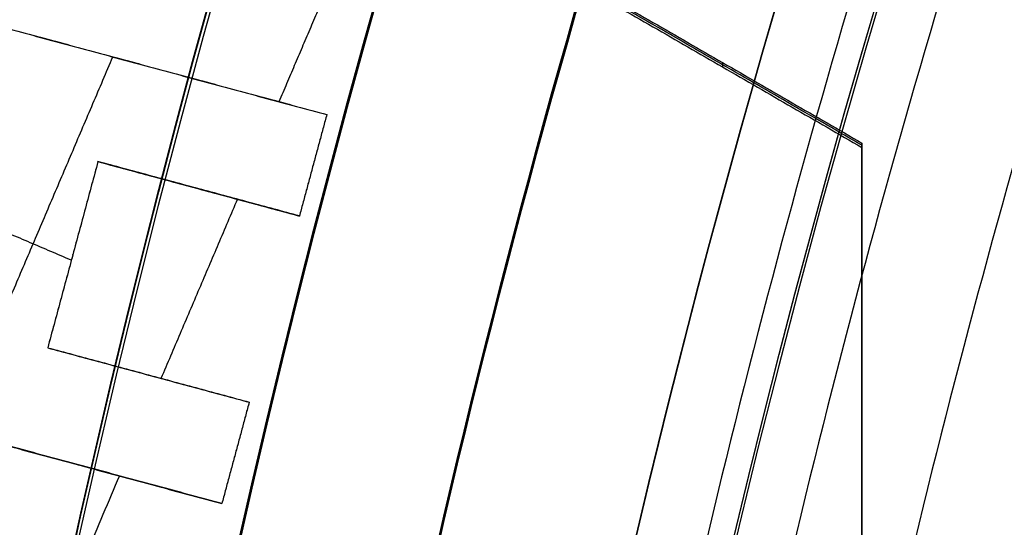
# Model space of a CAD drawing. Header units: millimetres. Extents: x -34.2 to 34.2, y -30.9 to 31.1.
# Tile 23 of 77: x -16.4 to -14.9, y 3.8 to 4.6. Entities that reach past the tile are written whole.
import ezdxf

# ---------------------------------------------------------------- set-up
doc = ezdxf.new("R2010")
doc.units = ezdxf.units.MM
for name, color, linetype, true_color in [('COTAS', 252, 'Continuous', 0x696969), ('IGES level 1', 7, 'Continuous', 0xe5eaed), ('IGES level 14', 7, 'Continuous', 0xffffff), ('IGES level 3', 7, 'Continuous', 0xe5eaed), ('IGES level 5', 7, 'Continuous', 0xe5eaed), ('IGES level 8', 7, 'Continuous', 0xcad1ee)]:
    doc.layers.add(name, color=color, linetype=linetype, true_color=true_color)

# ---------------------------------------------------------------- blocks, each defined once
blk = doc.blocks.new('Kivi_7w')
at = {"layer": 'IGES level 1', "extrusion": (0, 0, -1)}
for centre, radius, start, end in [((-7.99360577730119e-15, 1.77635683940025e-15, 1.399999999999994), 31, 269.9999999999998, 90.00000000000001), ((-7.573064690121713e-29, 2.831068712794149e-15, 0.8499999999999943), 31, 270.0000000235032, 89.99999998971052), ((-7.573064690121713e-29, 2.831068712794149e-15, 0.1500000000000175), 30.85, 270.0000000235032, 89.99999998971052), ((-7.573064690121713e-29, 1.77635683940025e-15), 30.7, 270, 90), ((-7.573064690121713e-29, 2.831068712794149e-15), 25.75, 270, 89.99999999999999), ((-7.573064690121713e-29, 2.831068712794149e-15), 24.25, 270, 89.99999999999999), ((-7.573064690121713e-29, 2.831068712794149e-15, 0.8500000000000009), 23.5, 270.0000000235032, 89.99999998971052)]:
    blk.add_arc(centre, radius, start, end, dxfattribs=at)
at = {"layer": 'IGES level 1'}
for centre, radius, start, end in [((9.992007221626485e-15, 1.77635683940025e-15, -0.2999999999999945), 31, 89.99999999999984, 270), ((7.573064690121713e-29, 2.831068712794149e-15, -1.549999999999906), 30.85, 90.00000002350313, 269.9999999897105), ((7.573064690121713e-29, 1.77635683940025e-15, -1.700000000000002), 30.7, 90.00000000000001, 270), ((7.573064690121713e-29, 1.77635683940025e-15), 25.75, 90.00000000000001, 270), ((7.587855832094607e-29, 1.77635683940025e-15), 24.25, 90.00000000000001, 270), ((6.310887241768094e-29, -1.77635683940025e-15), 23.5, 89.99999999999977, 270), ((7.573064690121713e-29, 1.77635683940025e-15, -1.700000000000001), 23.5, 90.00000000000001, 270)]:
    blk.add_arc(centre, radius, start, end, dxfattribs=at)
at = {"layer": 'IGES level 14', "extrusion": (-9.205336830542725e-34, -0.002279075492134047, -0.9999974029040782)}
blk.add_arc((-7.562773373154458e-29, -0.009800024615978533, -4.67721718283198), 16.5, 270, 90, dxfattribs=at)
at = {"layer": 'IGES level 14', "extrusion": (0, 0.002279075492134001, 0.9999974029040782)}
for radius, start, end in [(16.5, 90.00000002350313, 269.9999999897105), (16.2, 163.8391828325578, 174.0966474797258)]:
    blk.add_arc((7.573064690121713e-29, -0.009800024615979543, 3.17721718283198), radius, start, end, dxfattribs=at)
at = {"layer": 'IGES level 14', "extrusion": (1.833778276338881e-35, 0.00227907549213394, 0.9999974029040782)}
blk.add_arc((7.544134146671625e-29, -0.009800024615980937, 1.67721718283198), 16.5, 90.00000000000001, 270, dxfattribs=at)
at = {"layer": 'IGES level 14', "extrusion": (1.833772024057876e-35, 0.00227907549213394, 0.9999974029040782)}
blk.add_arc((7.533618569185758e-29, -0.009800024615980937, 1.67721718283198), 16.5, 90.00000000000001, 270, dxfattribs=at)
at = {"layer": 'IGES level 14', "extrusion": (-3.27947694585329e-15, -0.002279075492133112, -0.9999974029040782)}
blk.add_arc((-5.48204035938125e-09, -0.009800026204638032, -4.677217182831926), 16.20000000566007, 5.90335250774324, 16.16081716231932, dxfattribs=at)
at = {"layer": 'IGES level 14', "extrusion": (1.520559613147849e-15, 0.002279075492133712, 0.9999974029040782)}
blk.add_arc((1.807747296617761e-08, -0.009800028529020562, 1.677217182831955), 16.20000001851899, 163.839182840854, 174.0966474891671, dxfattribs=at)
at = {"layer": 'IGES level 14'}
for points in [[(-15.125, 4.255388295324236, 3.167527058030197), (-15.559844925, 4.506445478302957, 3.166954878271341)], [(-15.55984492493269, 4.509864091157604, 4.666950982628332), (-15.125, 4.258806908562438, 4.667523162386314)], [(-15.55984492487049, 4.503026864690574, 1.666958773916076), (-15.125, 4.251969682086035, 1.66753095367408)], [(-15.3424224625, 4.384335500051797, 4.667237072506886), (-15.3424224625, 4.377498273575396, 1.667244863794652)], [(-15.125, 4.251969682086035, 1.66753095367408), (-15.125, 4.258806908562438, 4.667523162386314)], [(-15.125, 4.258806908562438, 4.667523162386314), (-15.125, 2.23808621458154, 4.672128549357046)], [(-15.125, 2.234667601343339, 3.172132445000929), (-15.125, 4.255388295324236, 3.167527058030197)], [(-15.125, 2.231248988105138, 1.672136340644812), (-15.125, 4.251969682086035, 1.66753095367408)]]:
    blk.add_open_spline(points, degree=1, dxfattribs=at)
at = {"layer": 'IGES level 3', "extrusion": (1.101692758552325e-33, -0.002279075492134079, -0.9999974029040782)}
blk.add_arc((-7.628874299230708e-29, -0.009800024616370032, -14.299988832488), 22.5, 270, 90, dxfattribs=at)
at = {"layer": 'IGES level 3', "extrusion": (0, -0.002279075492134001, -0.9999974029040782)}
for centre, radius in [((-7.573064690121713e-29, -0.00980002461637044, -6.299988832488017), 22.49999999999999), ((-7.573064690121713e-29, -0.00980002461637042, -10.299988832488), 20.99999999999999), ((-7.573064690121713e-29, -0.009800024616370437, 0.4500111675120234), 18.625), ((-7.573064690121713e-29, -0.009800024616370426, -5.299988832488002), 17.74999999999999), ((-7.573064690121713e-29, -0.00980002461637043, -1.049988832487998), 15.75)]:
    blk.add_arc(centre, radius, 270.0000000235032, 89.99999998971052, dxfattribs=at)
at = {"layer": 'IGES level 3', "extrusion": (8.609319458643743e-34, 0.002279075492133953, 0.9999974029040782)}
blk.add_arc((7.53376800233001e-29, -0.009800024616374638, -1.700011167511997), 22.5, 90.00000000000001, 270, dxfattribs=at)
at = {"layer": 'IGES level 3', "extrusion": (1.835710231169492e-35, -0.002279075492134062, -0.9999974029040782)}
blk.add_arc((-7.573061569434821e-29, -0.009800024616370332, 1.700011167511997), 22.5, 270, 89.99999999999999, dxfattribs=at)
at = {"layer": 'IGES level 3', "extrusion": (1.005376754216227e-33, 0.002279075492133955, 0.9999974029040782)}
blk.add_arc((7.563374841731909e-29, -0.009800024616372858, -1.700011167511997), 21.5, 90.00000000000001, 270, dxfattribs=at)
at = {"layer": 'IGES level 3', "extrusion": (-5.205727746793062e-33, -0.002279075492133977, -0.9999974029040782)}
blk.add_arc((-7.585342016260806e-29, -0.009800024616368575, -14.299988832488), 21, 270, 90, dxfattribs=at)
at = {"layer": 'IGES level 3', "extrusion": (2.329453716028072e-33, 0.002279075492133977, 0.9999974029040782)}
blk.add_arc((7.57652751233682e-29, -0.009800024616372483, 6.299988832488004), 21, 90.00000000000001, 270, dxfattribs=at)
at = {"layer": 'IGES level 3', "extrusion": (1.83376577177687e-35, 0.002279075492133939, 0.9999974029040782)}
blk.add_arc((7.573053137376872e-29, -0.00980002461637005, 6.299988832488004), 17.75, 90, 270, dxfattribs=at)
at = {"layer": 'IGES level 3', "extrusion": (-1.835350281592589e-33, -0.002279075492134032, -0.9999974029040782)}
blk.add_arc((-7.586699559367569e-29, -0.009800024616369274, -6.299988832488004), 17.75, 270, 90, dxfattribs=at)
at = {"layer": 'IGES level 3', "extrusion": (-4.149966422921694e-34, 0.002279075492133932, 0.9999974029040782)}
blk.add_arc((7.541195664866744e-29, -0.009800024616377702, 4.299988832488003), 17.75, 90.00000000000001, 270, dxfattribs=at)
at = {"layer": 'IGES level 3', "extrusion": (2.570194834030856e-33, 0.00227907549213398, 0.9999974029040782)}
blk.add_arc((7.572730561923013e-29, -0.00980002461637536, 1.299988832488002), 16.75, 89.99999999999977, 270, dxfattribs=at)
at = {"layer": 'IGES level 3', "extrusion": (-1.714979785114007e-33, -0.002279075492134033, -0.9999974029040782)}
blk.add_arc((-7.557536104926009e-29, -0.009800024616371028, -4.299988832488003), 16.75, 270, 90, dxfattribs=at)
at = {"layer": 'IGES level 3', "extrusion": (0, -0.002279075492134, -0.9999974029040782)}
blk.add_arc((-7.573064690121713e-29, -0.009800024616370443, -2.799988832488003), 16.74999999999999, 270.0000000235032, 89.99999998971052, dxfattribs=at)
at = {"layer": 'IGES level 3', "extrusion": (2.353528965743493e-33, 0.002279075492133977, 0.9999974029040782)}
blk.add_arc((7.888420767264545e-29, -0.009800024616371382, 0.7999888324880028), 15.75, 89.99999999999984, 270, dxfattribs=at)
at = {"layer": 'IGES level 3', "extrusion": (4.243116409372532e-35, -0.002279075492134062, -0.9999974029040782)}
blk.add_arc((-7.53362716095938e-29, -0.009800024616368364, -1.299988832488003), 15.75, 270, 90, dxfattribs=at)
at = {"layer": 'IGES level 5', "extrusion": (-3.67087160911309e-16, 0.002279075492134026, 0.9999974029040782)}
blk.add_arc((1.020545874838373e-14, -0.009800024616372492, 27.79998883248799), 25, 90.03400423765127, 270.0340042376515, dxfattribs=at)
at = {"layer": 'IGES level 5', "extrusion": (0, -0.002279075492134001, -0.9999974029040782)}
for centre, radius in [((-7.573064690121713e-29, -0.009800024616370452, -21.299988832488), 25), ((-7.573064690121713e-29, -0.009800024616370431, -28.04998883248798), 24.75), ((-7.573064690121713e-29, -0.009800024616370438, -12.299988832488), 21.5), ((-7.573064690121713e-29, -0.009800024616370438, -15.899988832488), 20)]:
    blk.add_arc(centre, radius, 269.9659957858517, 89.96599575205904, dxfattribs=at)
at = {"layer": 'IGES level 5', "extrusion": (3.670884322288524e-16, -0.002279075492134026, -0.9999974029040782)}
blk.add_arc((-5.430291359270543e-15, -0.009800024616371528, -14.799988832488), 25, 269.9659957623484, 89.96599576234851, dxfattribs=at)
at = {"layer": 'IGES level 5', "extrusion": (0, 0.002279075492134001, 0.9999974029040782)}
blk.add_arc((7.573064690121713e-29, -0.009800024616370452, 14.54998883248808), 24.75000000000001, 90.03400426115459, 270.034004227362, dxfattribs=at)
at = {"layer": 'IGES level 5', "extrusion": (3.6706471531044e-16, -0.002279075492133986, -0.9999974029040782)}
blk.add_arc((-1.039887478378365e-14, -0.009800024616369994, -28.299988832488), 24.5, 269.9659957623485, 89.96599576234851, dxfattribs=at)
at = {"layer": 'IGES level 5', "extrusion": (-3.670653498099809e-16, 0.002279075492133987, 0.9999974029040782)}
blk.add_arc((5.244170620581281e-15, -0.00980002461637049, 14.299988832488), 24.5, 90.03400423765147, 270.0340042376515, dxfattribs=at)
at = {"layer": 'IGES level 5', "extrusion": (3.670926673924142e-16, -0.002279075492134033, -0.9999974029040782)}
blk.add_arc((-5.247873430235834e-15, -0.009800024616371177, -14.299988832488), 21.5, 269.9659957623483, 89.96599576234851, dxfattribs=at)
at = {"layer": 'IGES level 5', "extrusion": (-3.670433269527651e-16, 0.002279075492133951, 0.9999974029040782)}
blk.add_arc((3.780532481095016e-15, -0.00980002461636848, 10.299988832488), 21.5, 90.03400423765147, 270.0340042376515, dxfattribs=at)
at = {"layer": 'IGES level 5', "extrusion": (-3.670335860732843e-16, 0.002279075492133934, 0.9999974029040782)}
blk.add_arc((3.780450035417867e-15, -0.009800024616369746, 10.299988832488), 21.5, 90.03400423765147, 270.0340042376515, dxfattribs=at)
at = {"layer": 'IGES level 5', "extrusion": (3.671096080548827e-16, -0.002279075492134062, -0.9999974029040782)}
blk.add_arc((-7.894942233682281e-15, -0.00980002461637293, -21.499988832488), 20, 269.9659957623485, 89.96599576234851, dxfattribs=at)
at = {"layer": 'IGES level 5', "extrusion": (-3.670564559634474e-16, 0.002279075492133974, 0.9999974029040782)}
blk.add_arc((3.786930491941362e-15, -0.009800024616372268, 10.299988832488), 20, 90.03400423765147, 270.0340042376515, dxfattribs=at)
at = {"layer": 'IGES level 5', "extrusion": (3.671066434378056e-16, -0.002279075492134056, -0.9999974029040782)}
blk.add_arc((-3.781202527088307e-15, -0.009800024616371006, -10.299988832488), 20, 269.9659957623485, 89.96599576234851, dxfattribs=at)
at = {"layer": 'IGES level 5', "extrusion": (3.671049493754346e-16, -0.002279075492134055, -0.9999974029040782)}
blk.add_arc((-7.893250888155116e-15, -0.009800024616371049, -21.499988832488), 14.5, 269.9659957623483, 89.96599576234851, dxfattribs=at)
at = {"layer": 'IGES level 5', "extrusion": (-3.671051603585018e-16, 0.002279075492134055, 0.9999974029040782)}
blk.add_arc((5.872131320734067e-15, -0.009800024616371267, 15.999988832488), 14.5, 90.03400423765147, 270.0340042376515, dxfattribs=at)
at = {"layer": 'IGES level 5', "extrusion": (3.671057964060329e-16, -0.002279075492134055, -0.9999974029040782)}
blk.add_arc((-5.87447439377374e-15, -0.009800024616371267, -15.999988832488), 14.5, 269.9659957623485, 89.96599576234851, dxfattribs=at)
at = {"layer": 'IGES level 8', "extrusion": (0, -0.002279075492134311, -0.9999974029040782)}
blk.add_arc((-7.573064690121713e-29, -0.009800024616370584, -5.199988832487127), 17.5, 293.0969845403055, 113.0969845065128, dxfattribs=at)
at = {"layer": 'IGES level 8', "extrusion": (5.852610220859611e-15, 0.002279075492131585, 0.9999974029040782)}
blk.add_arc((-2.797333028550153e-14, -0.0098000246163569, 4.449988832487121), 17.5, 66.90301548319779, 246.9030154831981, dxfattribs=at)
at = {"layer": 'IGES level 8', "extrusion": (-9.461747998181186e-15, 0.002279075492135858, 0.9999974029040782)}
blk.add_arc((6.551224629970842e-10, -0.009800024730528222, 5.849988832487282), 17.50000000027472, 143.6900351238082, 170.1159958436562, dxfattribs=at)
at = {"layer": 'IGES level 8', "extrusion": (1.418435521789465e-16, -0.002279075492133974, -0.9999974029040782)}
blk.add_arc((-4.436471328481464e-14, -0.009800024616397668, -5.949988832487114), 15.90000000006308, 8.526410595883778, 37.66755843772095, dxfattribs=at)
at = {"layer": 'IGES level 8', "extrusion": (0, 0.002279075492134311, 0.9999974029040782)}
blk.add_arc((7.573064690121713e-29, -0.009800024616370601, 5.899988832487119), 15.90000000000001, 142.3324415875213, 171.4735893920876, dxfattribs=at)
at = {"layer": 'IGES level 8', "extrusion": (1.730748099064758e-14, 0.002279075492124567, 0.9999974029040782)}
blk.add_arc((-4.426450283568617e-10, -0.009800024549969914, 5.84998883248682), 15.89999999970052, 142.3324415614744, 171.4735894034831, dxfattribs=at)
at = {"layer": 'IGES level 8'}
for points, weights in [([(-7.920460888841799, 13.66557978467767, 5.918859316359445), (-24.94236783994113, 3.79715414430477, 5.941350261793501), (-20.08149548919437, -15.2685658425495, 5.984802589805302), (-0.4125494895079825, -15.78257809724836, 5.98597406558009)], [1, 0.514853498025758, 0.514853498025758, 1]), ([(-7.853117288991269, 13.5499527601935, 6.152722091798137), (-24.73029573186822, 3.765433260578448, 6.175021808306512), (-19.91075287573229, -15.13818072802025, 6.218104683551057), (-0.409041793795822, -15.6478226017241, 6.219266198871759)], [1, 0.514853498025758, 0.514853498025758, 1]), ([(-7.761583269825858, 13.39276056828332, 6.457026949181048), (-24.44204543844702, 3.722287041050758, 6.479066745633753), (-19.67867799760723, -14.96099103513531, 6.521647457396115), (-0.4042741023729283, -15.46469264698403, 6.522795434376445)], [1, 0.514853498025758, 0.514853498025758, 1]), ([(-7.67004925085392, 13.2355356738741, 6.74698269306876), (-24.15379514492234, 3.679108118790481, 6.768762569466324), (-19.44660311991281, -14.78383404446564, 6.810841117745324), (-0.3995064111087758, -15.28159539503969, 6.811975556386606)], [1, 0.5148534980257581, 0.5148534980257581, 1]), ([(-7.578515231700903, 13.07828099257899, 7.023868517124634), (-23.86554485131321, 3.635899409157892, 7.04538847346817), (-19.21452824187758, -14.60670684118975, 7.086964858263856), (-0.3947387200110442, -15.09852793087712, 7.088085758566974)], [1, 0.514853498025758, 0.514853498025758, 1]), ([(-7.486981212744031, 12.92099913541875, 7.288830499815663), (-23.57729455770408, 3.592663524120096, 7.31009053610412), (-18.98245336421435, -14.42960681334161, 7.351164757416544), (-0.3899710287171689, -14.91548764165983, 7.352272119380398)], [1, 0.514853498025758, 0.514853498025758, 1])]:
    blk.add_rational_spline(points, weights, degree=3, dxfattribs=at)
for points in [[(-16.09723752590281, 6.865376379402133, 4.434353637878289), (16.09723752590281, -6.864692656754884, 4.465645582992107)], [(-15.93895846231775, 4.548618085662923, 5.839637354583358), (-16.03506247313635, 4.323273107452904, 5.840150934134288)], [(-16.71344770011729, 4.506504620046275, 5.939733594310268), (-15.96039654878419, 4.303358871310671, 5.940196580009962)], [(-16.71344770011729, 4.50639066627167, 5.889733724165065), (-15.96039654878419, 4.303244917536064, 5.890196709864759)], [(-16.71344770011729, 4.506276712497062, 5.839733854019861), (-15.96039654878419, 4.303130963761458, 5.840196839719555)], [(-16.33692212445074, 4.404931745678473, 5.939965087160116), (-16.33692212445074, 4.40470383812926, 5.839965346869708)], [(-16.54334010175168, 3.809397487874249, 5.941322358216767), (-16.29426696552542, 4.393424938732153, 5.939991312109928)], [(-15.96039654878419, 4.303358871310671, 5.940196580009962), (-16.00309677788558, 4.145072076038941, 5.940557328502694)], [(-15.96039654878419, 4.303244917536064, 5.890196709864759), (-16.00309677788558, 4.144958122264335, 5.89055745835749)], [(-15.96039654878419, 4.303130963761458, 5.840196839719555), (-16.00309677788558, 4.144844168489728, 5.840557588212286)], [(-15.96039654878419, 4.303130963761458, 5.840196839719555), (-15.96039654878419, 4.303358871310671, 5.940196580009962)], [(-16.31764110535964, 4.229696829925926, 5.840364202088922), (-16.39599697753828, 3.939237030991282, 5.841026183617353)], [(-16.31764110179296, 4.229924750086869, 5.940363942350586), (-16.39599686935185, 3.939465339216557, 5.941025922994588)], [(-16.31764109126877, 4.229810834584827, 5.890364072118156), (-16.39599659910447, 3.939352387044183, 5.891026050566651)], [(-16.31764112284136, 4.229810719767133, 5.890364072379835), (-16.00309677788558, 4.144958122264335, 5.89055745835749)], [(-16.31764110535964, 4.229696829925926, 5.840364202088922), (-16.31764110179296, 4.229924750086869, 5.940363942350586)], [(-16.00309677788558, 4.144844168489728, 5.840557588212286), (-16.31764110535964, 4.229696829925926, 5.840364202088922)], [(-16.00309677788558, 4.145072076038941, 5.940557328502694), (-16.31764110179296, 4.229924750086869, 5.940363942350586)], [(-15.98174666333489, 4.223987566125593, 5.840377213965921), (-15.98174666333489, 4.224215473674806, 5.940376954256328)], [(-16.16036895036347, 4.187270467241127, 5.840460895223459), (-16.16036895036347, 4.187498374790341, 5.940460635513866)], [(-16.10000849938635, 4.170987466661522, 5.840498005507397), (-16.21918626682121, 3.891539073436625, 5.841134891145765)], [(-16.00309677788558, 4.144844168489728, 5.840557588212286), (-16.00309677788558, 4.145072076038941, 5.940557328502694)], [(-16.35917022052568, 4.075979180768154, 5.940714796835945), (-16.48730112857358, 4.130623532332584, 5.940590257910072)], [(-16.35681884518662, 4.084467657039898, 5.840695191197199), (-16.35681884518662, 4.084695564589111, 5.940694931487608)], [(-16.39599740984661, 3.939349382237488, 5.89102605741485), (-16.08145718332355, 3.854497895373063, 5.891219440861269)], [(-16.39599697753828, 3.939237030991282, 5.841026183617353), (-16.39599686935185, 3.939465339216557, 5.941025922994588)], [(-16.39599697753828, 3.939237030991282, 5.841026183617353), (-16.08145718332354, 3.854383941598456, 5.841219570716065)], [(-16.39599686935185, 3.939465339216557, 5.941025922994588), (-16.08145718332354, 3.85461184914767, 5.941219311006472)], [(-16.12415936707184, 3.6963178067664, 5.941580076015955), (-16.87721108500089, 3.899463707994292, 5.94111708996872)], [(-16.87721108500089, 3.899349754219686, 5.891117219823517), (-16.12415936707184, 3.696203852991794, 5.891580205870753)], [(-16.12415936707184, 3.696089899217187, 5.841580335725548), (-16.87721108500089, 3.899235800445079, 5.841117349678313)], [(-16.23872729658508, 3.897037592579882, 5.941122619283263), (-16.23872729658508, 3.896809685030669, 5.841122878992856)], [(-16.08145718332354, 3.85461184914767, 5.941219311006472), (-16.12415936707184, 3.6963178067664, 5.941580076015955)], [(-16.08145718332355, 3.854497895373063, 5.891219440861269), (-16.12415936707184, 3.696203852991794, 5.891580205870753)], [(-16.08145718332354, 3.854383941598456, 5.841219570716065), (-16.12415936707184, 3.696089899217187, 5.841580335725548)], [(-16.08145718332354, 3.854383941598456, 5.841219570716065), (-16.08145718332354, 3.85461184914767, 5.941219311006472)], [(-16.1028082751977, 3.775236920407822, 5.841399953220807), (-16.1028082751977, 3.775464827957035, 5.941399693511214)], [(-16.28413561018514, 3.739245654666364, 5.841481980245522), (-16.69532979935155, 2.77507626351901, 5.843679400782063)], [(-16.12415936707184, 3.696089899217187, 5.841580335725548), (-16.12415936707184, 3.6963178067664, 5.941580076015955)]]:
    blk.add_open_spline(points, degree=1, dxfattribs=at)

msp = doc.modelspace()

# ---------------------------------------------------------------- block references
at = {"layer": 'COTAS'}
msp.add_blockref('Kivi_7w', (-7.573064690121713e-29, 0.136188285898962, 2.023586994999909), dxfattribs=at)

doc.saveas('drawing.dxf')
